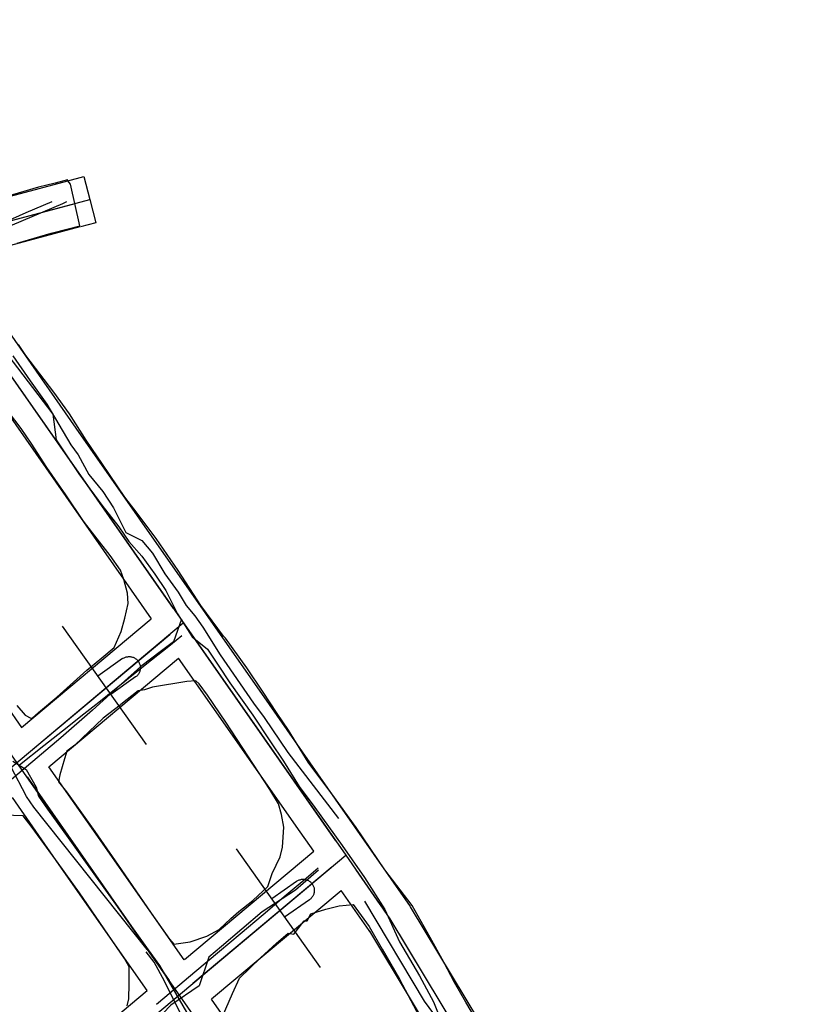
# Model space of a CAD drawing. Header units: inches. Extents: x 1 to 626000, y 0 to 7596230.
# Tile 41 of 68: x 620499 to 620588, y 7595391 to 7595503. Entities that reach past the tile are written whole.
import ezdxf

# ---------------------------------------------------------------- set-up
doc = ezdxf.new("R2010")
doc.units = ezdxf.units.IN
doc.header["$MEASUREMENT"] = 0

msp = doc.modelspace()

# ---------------------------------------------------------------- linework, layer by layer
for points in [[(620630.74, 7595228.96), (620395.28, 7595565.95)], [(620498.31, 7595477.37), (620502.16, 7595478.49), (620503.96, 7595478.93), (620505.41, 7595479.31), (620504.36, 7595484.03), (620504.08, 7595484.42), (620504.01, 7595484.53), (620502.63, 7595484.17), (620500.76, 7595483.71), (620496.77, 7595482.54)], [(620504.08, 7595484.42), (620505.86, 7595484.9)], [(620505.86, 7595484.9), (620506.56, 7595482.29)], [(620488.36, 7595480.23), (620504.08, 7595484.42)], [(620487.22, 7595477.14), (620506.56, 7595482.29)], [(620506.56, 7595482.29), (620507.25, 7595479.68)], [(620489.16, 7595477.66), (620504.62, 7595481.77)], [(620505.44, 7595479.2), (620491.65, 7595475.52)], [(620507.25, 7595479.68), (620505.52, 7595479.22)], [(620487.22, 7595477.14), (620535.55, 7595407.99)], [(620488.37, 7595475.5), (620516, 7595435.96)], [(620505, 7595456.41), (620491.75, 7595475.38)], [(620486.56, 7595473.38), (620500.43, 7595453.52)], [(620506.65, 7595429.31), (620507.91, 7595430.38), (620509.33, 7595431.54), (620510.09, 7595433.34), (620510.52, 7595434.88), (620510.89, 7595436.54), (620510.83, 7595437.71), (620510.4, 7595439.26), (620510.04, 7595440.29), (620508.86, 7595441.95), (620507.11, 7595444.2), (620505.84, 7595445.86), (620503.85, 7595448.85), (620501.69, 7595451.95), (620499.91, 7595454.68), (620498.78, 7595456.36), (620496.5, 7595459.35), (620492.55, 7595464.6), (620489.51, 7595468.55), (620488.02, 7595470.79), (620486.38, 7595473.15), (620484.5, 7595471.83), (620481.19, 7595469.59), (620480.73, 7595469.23)], [(620550.96, 7595388.29), (620549.14, 7595391.36), (620547.89, 7595393.59), (620546.68, 7595395.87), (620545.12, 7595398.68), (620543.06, 7595402.29), (620539.98, 7595406.33), (620536.74, 7595411.13), (620533.96, 7595414.95), (620531.28, 7595418.53), (620529.07, 7595422.16), (620527.78, 7595424.07), (620526.14, 7595426.59), (620524.35, 7595429.23), (620521.92, 7595432.61), (620521.7, 7595432.81), (620519.12, 7595436.3), (620516.58, 7595440.26), (620514.08, 7595443.9), (620511.92, 7595446.75), (620510.54, 7595448.57), (620507.98, 7595452.3), (620506.14, 7595455.05), (620504.27, 7595458.01), (620502.47, 7595460.49), (620499.32, 7595464.62), (620498.46, 7595465.87)], [(620526.9, 7595425.07), (620505, 7595456.41)], [(620500.43, 7595453.52), (620513.52, 7595434.8)], [(620479.46, 7595402.7), (620517.15, 7595434.32)], [(620498.83, 7595422.48), (620513.52, 7595434.8)], [(620517.15, 7595434.32), (620517.14, 7595434.33)], [(620503.44, 7595433.96), (620512.94, 7595420.53)], [(620491.66, 7595432.73), (620498.83, 7595422.48)], [(620499.84, 7595419.8), (620515.61, 7595433.03)], [(620518.29, 7595432.68), (620534.4, 7595409.62)], [(620501.93, 7595418.03), (620516.62, 7595430.35)], [(620510.27, 7595430.28), (620507.46, 7595428.29)], [(620510.27, 7595430.28), (620510.35, 7595430.33), (620510.43, 7595430.37), (620510.51, 7595430.41), (620510.59, 7595430.44), (620510.67, 7595430.47), (620510.76, 7595430.49), (620510.85, 7595430.5), (620510.94, 7595430.51), (620511.03, 7595430.51), (620511.11, 7595430.51), (620511.2, 7595430.5), (620511.29, 7595430.48), (620511.38, 7595430.46), (620511.46, 7595430.43), (620511.54, 7595430.4), (620511.62, 7595430.36), (620511.7, 7595430.31), (620511.77, 7595430.26), (620511.84, 7595430.2), (620511.91, 7595430.14), (620511.97, 7595430.08), (620512.02, 7595430.01), (620512.08, 7595429.94), (620512.12, 7595429.86), (620512.16, 7595429.78), (620512.2, 7595429.7), (620512.23, 7595429.62), (620512.25, 7595429.53), (620512.27, 7595429.44), (620512.28, 7595429.36), (620512.28, 7595429.27), (620512.28, 7595429.18), (620512.28, 7595429.09), (620512.26, 7595429), (620512.24, 7595428.91), (620512.22, 7595428.83), (620512.18, 7595428.75), (620512.15, 7595428.66), (620512.1, 7595428.59), (620512.06, 7595428.51), (620512, 7595428.44), (620511.95, 7595428.37), (620511.88, 7595428.31), (620511.82, 7595428.25), (620511.75, 7595428.2)], [(620522.47, 7595421.99), (620516.62, 7595430.35)], [(620498.28, 7595424.97), (620499.22, 7595423.86), (620499.86, 7595423.53), (620500.08, 7595423.58), (620500.73, 7595424.19), (620502.82, 7595425.92), (620506.23, 7595428.96), (620506.65, 7595429.31)], [(620511.75, 7595428.2), (620508.93, 7595426.21)], [(620526.2, 7595403.97), (620526.71, 7595404.44), (620527.2, 7595405.94), (620528.11, 7595407.81), (620528.39, 7595408.92), (620528.54, 7595411.19), (620528.27, 7595412.62), (620527.93, 7595413.82), (620526.94, 7595415.44), (620521.95, 7595423.09), (620519.89, 7595426.13), (620518.95, 7595427.42), (620518.56, 7595427.77), (620517.56, 7595427.67), (620513.65, 7595427.04), (620512.77, 7595426.74), (620512.02, 7595426.62), (620510.08, 7595425.09)], [(620509.98, 7595425.01), (620508.08, 7595423.52), (620504.85, 7595420.49), (620503.95, 7595419.81), (620503.68, 7595418.94), (620503.16, 7595417.12), (620502.99, 7595416.31), (620503.92, 7595415.17), (620507.11, 7595410.68), (620510.11, 7595406.39), (620513.52, 7595401.42), (620515.58, 7595398.5), (620516.08, 7595397.94), (620517.94, 7595398.2), (620519.81, 7595398.83), (620521.21, 7595399.59), (620522.55, 7595400.84), (620523.44, 7595401.63), (620525.01, 7595402.88), (620526.2, 7595403.97)], [(620510.08, 7595425.09), (620509.98, 7595425.01)], [(620534.39, 7595414.36), (620526.9, 7595425.07)], [(620529.95, 7595411.28), (620522.47, 7595421.99)], [(620507.28, 7595410.38), (620501.93, 7595418.03)], [(620499.45, 7595416.87), (620515.56, 7595393.82)], [(620503.1, 7595406.93), (620497.78, 7595414.55)], [(620542.89, 7595402.19), (620534.39, 7595414.36)], [(620510.79, 7595390.95), (620510.97, 7595391.72), (620511.01, 7595393.42), (620511.01, 7595395.34), (620510.47, 7595396.31), (620505.37, 7595403.75), (620502.98, 7595407.1), (620500.04, 7595411.15), (620498.99, 7595412.47), (620497.91, 7595412.52), (620495.41, 7595412.59), (620493.94, 7595411.4), (620490.23, 7595408.34), (620488.19, 7595406.56), (620484.5, 7595403.3), (620484.34, 7595402.53), (620484.21, 7595401.18), (620484.61, 7595400.38), (620486.13, 7595398.53), (620486.26, 7595397.82), (620487.77, 7595395.67), (620492.96, 7595388.47)], [(620531.92, 7595408.47), (620529.95, 7595411.28)], [(620517.23, 7595396.14), (620507.28, 7595410.38)], [(620523.15, 7595408.72), (620532.64, 7595395.29)], [(620226.57, 7595148.8), (620535.55, 7595407.99)], [(620517.27, 7595396.18), (620531.92, 7595408.47)], [(620535.55, 7595407.99), (620535.55, 7595407.99)], [(620535.55, 7595407.99), (620540.56, 7595400.78)], [(620513.07, 7595392.66), (620503.1, 7595406.93)], [(620534.01, 7595406.7), (620518.23, 7595393.46)], [(620536.69, 7595406.34), (620539.42, 7595402.42)], [(620529.98, 7595405.04), (620530.05, 7595405.09), (620530.13, 7595405.13), (620530.21, 7595405.17), (620530.29, 7595405.2), (620530.38, 7595405.23), (620530.47, 7595405.25), (620530.55, 7595405.27), (620530.64, 7595405.27), (620530.73, 7595405.28), (620530.82, 7595405.27), (620530.91, 7595405.26), (620531, 7595405.24), (620531.08, 7595405.22), (620531.17, 7595405.19), (620531.25, 7595405.16), (620531.33, 7595405.12), (620531.4, 7595405.07), (620531.48, 7595405.02), (620531.55, 7595404.97), (620531.61, 7595404.91), (620531.67, 7595404.84), (620531.73, 7595404.77), (620531.78, 7595404.7), (620531.83, 7595404.62), (620531.87, 7595404.54), (620531.9, 7595404.46), (620531.93, 7595404.38), (620531.96, 7595404.29), (620531.97, 7595404.21), (620531.98, 7595404.12), (620531.99, 7595404.03), (620531.99, 7595403.94), (620531.98, 7595403.85), (620531.97, 7595403.76), (620531.95, 7595403.68), (620531.92, 7595403.59), (620531.89, 7595403.51), (620531.85, 7595403.43), (620531.81, 7595403.35), (620531.76, 7595403.27), (620531.71, 7595403.2), (620531.65, 7595403.14), (620531.59, 7595403.07), (620531.52, 7595403.01), (620531.45, 7595402.96)], [(620529.98, 7595405.04), (620527.16, 7595403.05)], [(620520.36, 7595391.72), (620535.02, 7595404.02)], [(620538.47, 7595399.08), (620535.02, 7595404.02)], [(620531.45, 7595402.96), (620528.63, 7595400.97)], [(620529.92, 7595399.4), (620530.86, 7595400.58), (620531.18, 7595400.55), (620531.58, 7595401.37), (620533.3, 7595401.89), (620534.82, 7595402.26), (620536.38, 7595402.41), (620538.19, 7595399.93), (620539.68, 7595397.34), (620541.66, 7595393.94), (620544.21, 7595389.12), (620545.06, 7595387.64), (620546.04, 7595386.17), (620548.32, 7595382.21), (620549.55, 7595380.37), (620551.89, 7595376.23), (620555.58, 7595370.43), (620559.8, 7595364.44), (620562.61, 7595360.64), (620562.45, 7595355.98)], [(620542.87, 7595402.17), (620557.02, 7595378.65)], [(620540.56, 7595400.78), (620540.56, 7595400.78)], [(620540.56, 7595400.78), (620557.98, 7595371.82)], [(620562.45, 7595355.98), (620562.42, 7595355.32), (620558.1, 7595352.29), (620551.31, 7595347.55), (620549.7, 7595349.87), (620547.06, 7595353.57), (620541.2, 7595361.88), (620537.15, 7595367.75), (620535.77, 7595369.94), (620532.87, 7595374.02), (620529.65, 7595378.3), (620528.31, 7595380.32), (620526.22, 7595383.4), (620522.96, 7595387.8), (620521.59, 7595389.71), (620522.73, 7595392.35), (620523.51, 7595394.07), (620525.88, 7595396.38), (620527.71, 7595398.02), (620529.03, 7595399.18), (620529.66, 7595399.07), (620529.92, 7595399.4)], [(620538.24, 7595399.39), (620552.3, 7595376.03)], [(620541.59, 7595399.07), (620556.95, 7595373.53)], [(620505.29, 7595386.13), (620513.07, 7595392.66)], [(620516.7, 7595392.18), (620516.69, 7595392.17)], [(620526.88, 7595382.32), (620520.33, 7595391.7)]]:
    msp.add_lwpolyline(points)
for points in [[(620503.9, 7595482.03, 214.33), (620503.46, 7595481.83, 214.13), (620494.24, 7595477.91, 214.22), (620489.46, 7595475.9, 214.19), (620485.3, 7595474.08, 213.87), (620480.67, 7595474.28, 213.86)], [(620502.24, 7595482.04, 218.23), (620499.29, 7595480.78, 218.16), (620497.05, 7595479.79, 218.1), (620495.61, 7595479.14, 218.13), (620488.84, 7595477.61, 218.08)], [(620497.28, 7595464.66, 217.51), (620502.35, 7595457.99, 217.12), (620502.75, 7595455.07, 216.96), (620505.33, 7595451.21, 216.84), (620507.93, 7595447.66, 216.5), (620509.84, 7595445.21, 216.12), (620510.97, 7595443.57, 215.88), (620512.45, 7595441.88, 215.69), (620513.91, 7595439.84, 215.42), (620515.18, 7595438, 215.22), (620516.5, 7595435.34, 214.84), (620518.14, 7595432.74, 214.5), (620519.9, 7595431.35, 214.24), (620521.11, 7595429.53, 213.99), (620522.41, 7595427.55, 213.77), (620525.01, 7595423.87, 213.16), (620527.04, 7595420.84, 212.76), (620528.5, 7595418.66, 212.43), (620530.29, 7595415.79, 211.96), (620532.06, 7595413.41, 211.63), (620535.13, 7595409.09, 211.15), (620537.66, 7595405.46, 210.63), (620540, 7595401.86, 210.09), (620541.65, 7595398.18, 209.75), (620543.92, 7595394.32, 209.21), (620545.5, 7595391.38, 209.04), (620546.95, 7595387.69, 208.87)], [(620497.85, 7595464.6, 213.76), (620499.81, 7595461.76, 213.72), (620501.68, 7595459.13, 213.55), (620504.4, 7595454.51, 213.46), (620505.24, 7595453.36, 213.4), (620506.46, 7595451.16, 213.29), (620508.02, 7595449.23, 213.1), (620509.24, 7595447.35, 212.76), (620510.64, 7595444.59, 212.38), (620512.46, 7595443.66, 212.24), (620513.67, 7595442.23, 212.05), (620515.06, 7595439.89, 211.61), (620516.58, 7595437.81, 211.22), (620517.47, 7595436.3, 211.13), (620518.44, 7595435.12, 211.15), (620519.37, 7595433.84, 211.07), (620521.34, 7595430.71, 210.49), (620525.12, 7595425.24, 209.71), (620526.31, 7595423.62, 209.36), (620528.98, 7595419.66, 208.63), (620534.74, 7595412.15, 207.96)], [(620516.93, 7595434.76, 210.89), (620516.02, 7595432.18, 210.7), (620514.67, 7595431.16, 210.59), (620512.35, 7595429.38, 210.44), (620510.48, 7595427.72, 210.34), (620506.85, 7595424.43, 209.92), (620503.29, 7595421.29, 209.48), (620496.71, 7595415.75, 208.41), (620495.85, 7595414.85, 208.39), (620494.54, 7595413.65, 208.22), (620488.95, 7595411.46, 208), (620486.81, 7595408.88, 207.73), (620485.11, 7595406.84, 207.52), (620484.18, 7595405.74, 207.24), (620483.16, 7595404.51, 207.01), (620481.7, 7595403.37, 206.79), (620479, 7595401.69, 206.43), (620478.17, 7595400.67, 206.35), (620476.33, 7595400.04, 206.08), (620473.33, 7595398.26, 205.77), (620472.11, 7595396.83, 205.64), (620469.37, 7595394.19, 205), (620467.97, 7595392.7, 204.75), (620464.87, 7595390.34, 204.16)], [(620516.98, 7595432.85, 214.47), (620515.68, 7595431.81, 214.36), (620514.78, 7595431.09, 214.23), (620513.02, 7595429.68, 214.22), (620510.72, 7595427.84, 214.06), (620507.57, 7595425.32, 213.77), (620505.89, 7595423.98, 213.51), (620503.45, 7595422.07, 213.24), (620501.34, 7595420.39, 212.88), (620498.6, 7595418.21, 212.49)], [(620497.85, 7595418.66, 212.47), (620499.33, 7595417.71, 212.49), (620500.47, 7595415.7, 212.15), (620500.73, 7595414.7, 212.06), (620501.78, 7595413.23, 211.86), (620504.11, 7595409.97, 211.32), (620506.64, 7595406.43, 210.88), (620508.52, 7595403.79, 210.35), (620512.99, 7595397.53, 209.43), (620514.45, 7595395.5, 208.98), (620517.93, 7595389.51, 208.42)], [(620513.06, 7595397.31, 205.8), (620500.23, 7595413.44, 208.16), (620499.38, 7595414.66, 208.37), (620497.62, 7595418.04, 208.64)], [(620532.44, 7595406.52, 210.83), (620530.85, 7595405.18, 210.72), (620528.82, 7595403.47, 210.52), (620526.18, 7595401.25, 210.01), (620523.59, 7595399.06, 209.72), (620521.24, 7595397.09, 209.23), (620518.46, 7595394.75, 208.63), (620514.33, 7595391.27, 208.54), (620514.12, 7595391.1, 208.45)], [(620532.46, 7595406.31, 206.99), (620529.85, 7595404.04, 206.8), (620526.08, 7595401.58, 206.32), (620521.48, 7595397.67, 205.44), (620520.04, 7595396.46, 205.28), (620518.94, 7595393.19, 205.02), (620515.72, 7595391, 204.78), (620513.97, 7595389.15, 204.6), (620509.9, 7595385.54, 204.06), (620504.21, 7595381.03, 203.63), (620486.44, 7595364.98, 201.28), (620475.59, 7595355.7, 200.18), (620466.31, 7595350.11, 198.93), (620463.45, 7595347.68, 198.8), (620462.2, 7595346.65, 198.71), (620459.26, 7595342.49, 198.27), (620457.55, 7595341.14, 198.09), (620453.64, 7595337.68, 197.36)], [(620537.67, 7595402.78, 206.62), (620544.45, 7595391.46, 205.28), (620544.45, 7595391.46, 205.28), (620547.62, 7595387.16, 205), (620550.36, 7595382.68, 204.53), (620556.94, 7595376.36, 203.44), (620560.6, 7595370.21, 202.51), (620563.33, 7595365.74, 201.9), (620568.4, 7595359.25, 201.23), (620574, 7595352.07, 200.48), (620578.27, 7595340.46, 199.14), (620585.43, 7595330.96, 197.92), (620587.76, 7595328.01, 197.33), (620591.99, 7595322.6, 196.52)], [(620544.69, 7595349.77, 199.73), (620543.16, 7595351.99, 199.92), (620540.01, 7595356.16, 200.13), (620538.54, 7595358.47, 200.35), (620536.2, 7595361.6, 200.58), (620532.21, 7595367.49, 201.56), (620527.99, 7595373.3, 202.44), (620525.08, 7595377.58, 202.91), (620522.98, 7595380.31, 203.32), (620520.84, 7595383.98, 203.94), (620518.85, 7595387.06, 204.31), (620517.56, 7595388.62, 204.46), (620515, 7595393.74, 205.02), (620513.86, 7595395.89, 205.23), (620512.94, 7595397.07, 205.38)]]:
    msp.add_polyline3d(points)

doc.saveas('drawing.dxf')
